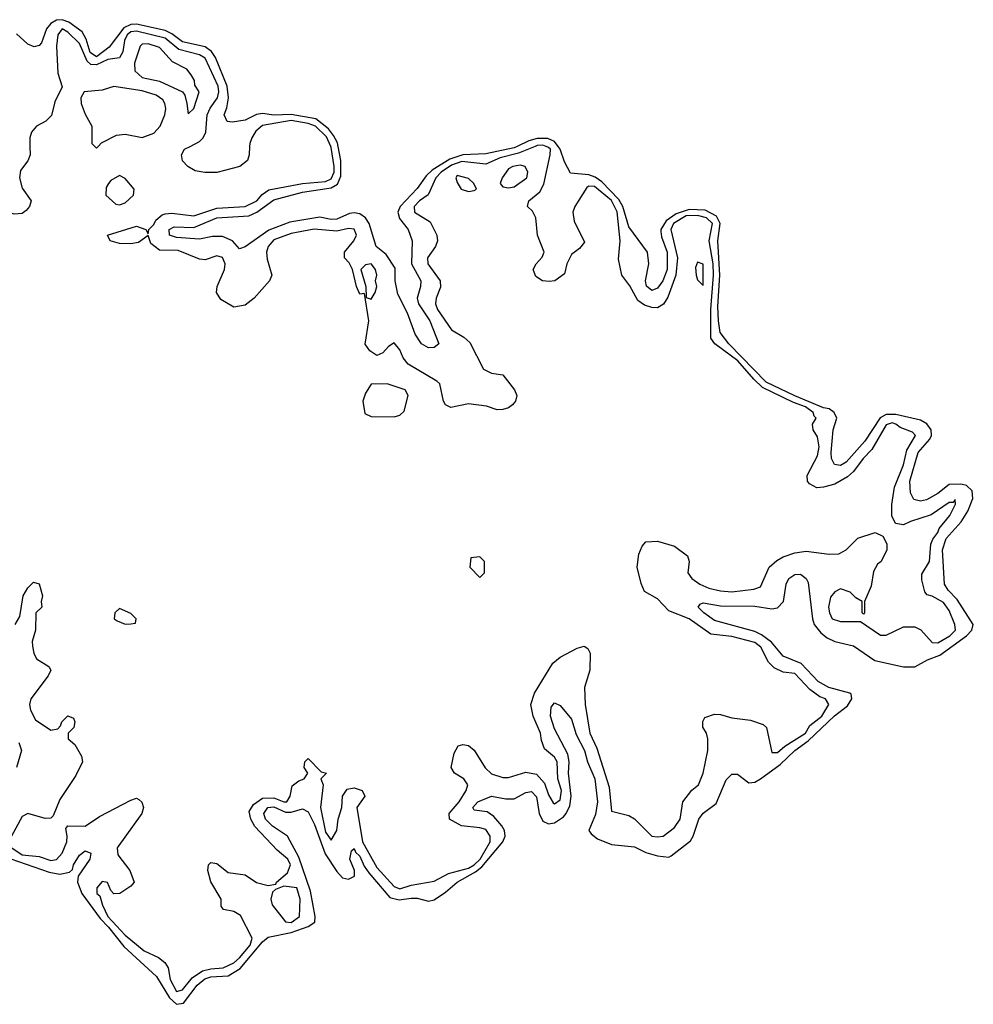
# Model space of a CAD drawing. Header units: inches. Extents: x 2710751 to 2829008, y 857003 to 965602.
# Tile 74 of 256: x 2761702 to 2765034, y 857003 to 860442. Entities that reach past the tile are written whole.
import ezdxf

# ---------------------------------------------------------------- set-up
doc = ezdxf.new("R2010")
doc.units = ezdxf.units.IN
doc.header["$MEASUREMENT"] = 0
doc.layers.add('C7865', color=7, linetype='Continuous')
doc.layers.add('C7866', color=7, linetype='Continuous')

msp = doc.modelspace()

# ---------------------------------------------------------------- linework, layer by layer
at = {"layer": 'C7865', "color": 2}
for points, elevation in [([(2761737.5, 860000), (2761738, 859970), (2761730.2, 859949.8), (2761704.5, 859915.5), (2761700.3, 859890), (2761710, 859854), (2761741.6, 859810), (2761736.3, 859790), (2761724.1, 859775.9), (2761710, 859765.2), (2761682.7, 859762.7), (2761650, 859775.1), (2761577.4, 859817.4), (2761560.3, 859840.3), (2761550, 859879.3), (2761530, 859900.5), (2761510, 859898.3), (2761481.8, 859878.2), (2761450, 859865.7), (2761418.8, 859878.8), (2761409.7, 859890), (2761407.1, 859910), (2761429.6, 859989.6), (2761426.6, 860000)], 6), ([(2761670.7, 857510.7), (2761804.8, 857464.8), (2761842, 857458), (2761875.9, 857464.1), (2761885.6, 857474.4), (2761889.6, 857490), (2761910, 857524), (2761930, 857538.8), (2761950, 857531), (2761946.8, 857510), (2761906, 857450), (2761903.8, 857430), (2761919.1, 857390), (2761982.2, 857302.2), (2762012.1, 857272.1), (2762065.3, 857205.3), (2762179.5, 857099.5), (2762225.2, 857025.2), (2762250, 857002.9), (2762273.5, 857006.5), (2762322.3, 857070), (2762348.5, 857091.5), (2762370, 857099.1), (2762430, 857102.2), (2762472.5, 857127.5), (2762550, 857220.9), (2762570, 857237.4), (2762650, 857253.8), (2762710, 857274.2), (2762733.1, 857290), (2762734.6, 857310), (2762718.3, 857398.3), (2762677.4, 857517.4), (2762637.4, 857590), (2762585, 857625), (2762560.4, 857650), (2762554.2, 857670), (2762568.3, 857690), (2762590, 857692.3), (2762630, 857674.6), (2762650, 857674.3), (2762690, 857685.3), (2762710, 857674.9), (2762731.2, 857631.2), (2762768.8, 857528.8), (2762810, 857466.7), (2762830, 857445.3), (2762850, 857439.6), (2762871.6, 857450), (2762871.8, 857470), (2762855.1, 857510), (2762861.2, 857538.8), (2762870, 857546.8), (2762874.7, 857534.7), (2762890, 857520.4), (2762905.4, 857485.4), (2762921.9, 857461.8), (2762995.5, 857375.5), (2763027.6, 857367.6), (2763070, 857374), (2763090, 857373.5), (2763130, 857363.2), (2763150, 857368.1), (2763190, 857394.4), (2763229.9, 857430.1), (2763294.8, 857465.2), (2763316.9, 857483.1), (2763389.8, 857570), (2763398.3, 857590), (2763395.8, 857610), (2763386.8, 857626.8), (2763358.7, 857658.7), (2763334.9, 857674.9), (2763290, 857681.2), (2763284.5, 857690), (2763302.7, 857710), (2763350, 857730.4), (2763400.6, 857720.6), (2763430, 857720.3), (2763470, 857743.1), (2763490, 857746.7), (2763507.7, 857727.7), (2763516.5, 857670), (2763530, 857642.4), (2763550, 857633.4), (2763570, 857636.5), (2763602.2, 857657.8), (2763611, 857669), (2763623.7, 857696.3), (2763628.2, 857730), (2763619.8, 857810), (2763621.8, 857850), (2763617.1, 857877.1), (2763570, 857965.2), (2763556.9, 858010), (2763559, 858041), (2763570, 858056), (2763590, 858047.3), (2763630, 857999.1), (2763645.8, 857945.8), (2763675.8, 857890), (2763686.3, 857850), (2763711.2, 857790), (2763720.2, 857710), (2763713.7, 857666.3), (2763690.4, 857610), (2763698.3, 857598.3), (2763721, 857581), (2763770, 857561.6), (2763850, 857553.4), (2763890, 857533.2), (2763930, 857521.3), (2763970, 857517.4), (2763978.6, 857521.4), (2764045.7, 857574.3), (2764055.1, 857590), (2764074.7, 857650), (2764089.8, 857670.2), (2764135.3, 857704.7), (2764170, 857786.8), (2764190, 857807.3), (2764210, 857807.3), (2764250, 857777.1), (2764270, 857778.7), (2764290, 857790.3), (2764358.9, 857841.1), (2764409.9, 857890.1), (2764457, 857923), (2764548.8, 858011.2), (2764594, 858046), (2764609.6, 858070), (2764606.8, 858086.8), (2764602, 858090), (2764529.4, 858110), (2764491.5, 858130), (2764433, 858193), (2764370, 858218.7), (2764328.3, 858268.3), (2764293.9, 858293.9), (2764270, 858305.8), (2764130, 858343.1), (2764092, 858370), (2764072.7, 858390), (2764079, 858401), (2764090, 858404.9), (2764150, 858394.9), (2764270, 858393.6), (2764330, 858384), (2764350, 858387.4), (2764371.1, 858410), (2764380.5, 858470), (2764389.6, 858490), (2764410, 858503.8), (2764430, 858505.5), (2764450, 858490.8), (2764456.5, 858476.5), (2764471.5, 858350), (2764477.4, 858330), (2764501, 858301), (2764523.1, 858283.1), (2764550, 858270.3), (2764615, 858255), (2764690, 858203.6), (2764790, 858182), (2764830, 858181.3), (2764873.9, 858206.1), (2764917.1, 858222.9), (2765009.8, 858290), (2765028.4, 858310), (2765034, 858330), (2764977.1, 858417.1), (2764945.7, 858450), (2764933.7, 858470), (2764926.1, 858590), (2764939.3, 858630), (2764991.1, 858688.9), (2765014.7, 858725.3), (2765032.7, 858770), (2765030, 858796.9), (2765010, 858815), (2764990, 858820.2), (2764950, 858819.3), (2764910, 858787.4), (2764870, 858765.3), (2764850, 858761), (2764826.7, 858766.7), (2764814.3, 858790), (2764812.3, 858830), (2764841.8, 858930), (2764882.6, 858977.4), (2764887.8, 858990), (2764886.2, 859010), (2764871.1, 859031.1), (2764850, 859044), (2764763.8, 859063.8), (2764730, 859062.9), (2764708.3, 859051.7), (2764654.7, 858970), (2764590, 858896.9), (2764570, 858884.7), (2764548.7, 858888.7), (2764538.9, 858910), (2764536.8, 858930), (2764544, 859010), (2764557.3, 859050), (2764548.2, 859070), (2764530, 859083.1), (2764510, 859087.1), (2764410, 859128.7), (2764310, 859176.5), (2764179.8, 859310), (2764149.9, 859349.9), (2764143, 859390), (2764141.1, 859441.1), (2764147.8, 859550), (2764141.4, 859670), (2764149.9, 859730), (2764136.6, 859756.6), (2764096.7, 859776.7), (2764040.7, 859779.3), (2763995.5, 859764.5), (2763960.4, 859739.6), (2763942, 859710), (2763942, 859702), (2763943.9, 859683.9), (2763963.6, 859630), (2763963.6, 859570), (2763948.8, 859530), (2763930, 859505.1), (2763910, 859497), (2763891.5, 859511.5), (2763888.2, 859530), (2763899.7, 859590), (2763895.6, 859630), (2763830, 859718.4), (2763808.7, 859790), (2763794.7, 859814.7), (2763736.3, 859876.3), (2763712.6, 859892.6), (2763690, 859900.2), (2763626, 859906), (2763605.4, 859945.4), (2763590.6, 859990.6), (2763583.2, 860000)], 2), ([(2761674.4, 857550), (2761710, 857524.8), (2761770, 857518.7), (2761810, 857505.3), (2761830, 857508.4), (2761850, 857530.8), (2761866.3, 857570), (2761867.8, 857590), (2761862.5, 857617.5), (2761870, 857626), (2761930, 857625.3), (2761980.5, 857659.5), (2762090, 857716.4), (2762110, 857723), (2762118.3, 857718.3), (2762128.5, 857708.5), (2762134, 857690), (2762128.5, 857670), (2762042.6, 857550), (2762044.8, 857524.8), (2762086, 857470), (2762101, 857430), (2762090, 857415.3), (2762052, 857390), (2762030, 857389), (2762020.4, 857400.4), (2762008.7, 857428.7), (2761990, 857431.8), (2761971, 857410), (2761971.3, 857390), (2761982, 857382), (2761990.8, 857349.2), (2762009.3, 857310), (2762070, 857243.9), (2762136.3, 857190), (2762186.1, 857166.1), (2762208.9, 857148.9), (2762220.5, 857130), (2762227.9, 857090), (2762250, 857047.4), (2762270, 857053), (2762304.2, 857095.8), (2762340.4, 857119.6), (2762370, 857127.3), (2762412.7, 857130), (2762450, 857148.2), (2762470, 857165.3), (2762506.9, 857210), (2762514.4, 857234.4), (2762472.6, 857312.6), (2762450, 857327), (2762414, 857334), (2762405.2, 857345.2), (2762406, 857370), (2762369.5, 857430.5), (2762359.5, 857470), (2762361.2, 857490), (2762370, 857498.8), (2762390, 857494.8), (2762430, 857463), (2762490, 857454.8), (2762528.8, 857428.8), (2762570, 857418), (2762597.2, 857422.8), (2762599, 857430), (2762637.6, 857462.4), (2762648.2, 857490), (2762638.3, 857510), (2762601.3, 857541.3), (2762523.6, 857623.6), (2762509.7, 857650), (2762503.9, 857676.1), (2762518.7, 857701.3), (2762550, 857723.2), (2762590, 857723.8), (2762624, 857710), (2762634.5, 857710), (2762647, 857730), (2762654.2, 857765.8), (2762677, 857783), (2762695.3, 857790), (2762708.7, 857810), (2762695.3, 857830), (2762698, 857850), (2762710, 857862), (2762755.3, 857815.3), (2762774, 857810), (2762754, 857790), (2762762, 857770), (2762752.2, 857690), (2762770, 857603.8), (2762790, 857576.3), (2762809.6, 857610), (2762814, 857650), (2762827, 857690), (2762829.5, 857730.5), (2762845.6, 857754.4), (2762870, 857758.8), (2762898, 857750), (2762907.3, 857730), (2762879.3, 857690), (2762899.3, 857570), (2762950, 857481.1), (2763010, 857414.9), (2763030, 857406.5), (2763070, 857419.1), (2763150, 857433.4), (2763200.4, 857459.6), (2763270, 857479), (2763289.7, 857490), (2763310.6, 857510), (2763345.1, 857570), (2763345.6, 857590), (2763330, 857613), (2763310, 857619.7), (2763245.9, 857625.9), (2763203.7, 857650), (2763202.7, 857670), (2763236.9, 857710), (2763261.6, 857750), (2763267, 857770), (2763253.2, 857790), (2763221.2, 857810), (2763209.7, 857829.7), (2763220.1, 857879.9), (2763234, 857906), (2763250, 857911), (2763270, 857907.3), (2763290, 857890.7), (2763328.7, 857828.7), (2763350, 857808.2), (2763390, 857795.5), (2763410, 857795.5), (2763470, 857814.4), (2763507.1, 857807.1), (2763535.1, 857775.1), (2763550, 857734.8), (2763566.3, 857706.3), (2763570, 857703), (2763590, 857717.3), (2763594.4, 857750), (2763582.6, 857790), (2763579.7, 857850), (2763570, 857866.6), (2763535.6, 857895.6), (2763524.7, 857924.7), (2763521.3, 857950), (2763496.3, 858010), (2763488.2, 858050), (2763500.4, 858090), (2763565, 858195), (2763590, 858215.8), (2763650, 858247.3), (2763674, 858254), (2763686.4, 858246.4), (2763694.8, 858230), (2763693.4, 858170), (2763675.5, 858110), (2763677.1, 858050), (2763694, 857950), (2763718.2, 857898.2), (2763761.8, 857761.8), (2763770, 857678), (2763830, 857662.8), (2763850, 857650.7), (2763910, 857590.8), (2763930, 857587.7), (2763950, 857590.8), (2763990, 857621), (2764009.3, 857650), (2764019.3, 857710), (2764050, 857751), (2764074, 857770), (2764089.4, 857810.6), (2764106, 857890), (2764106, 857930), (2764101.2, 857950), (2764089.2, 857970.8), (2764089.1, 857990.9), (2764095.3, 858004.7), (2764130, 858016), (2764150, 858014.8), (2764190, 858004), (2764255.3, 857995.3), (2764299.8, 857979.8), (2764311, 857970), (2764330, 857882), (2764350, 857883), (2764375.1, 857905), (2764447.8, 857950), (2764463.2, 857976.8), (2764504.5, 858010), (2764529.3, 858050), (2764517.2, 858070), (2764497.5, 858077.5), (2764462.6, 858102.6), (2764410, 858158), (2764370, 858163.6), (2764338.2, 858178.2), (2764318.5, 858198.5), (2764291.1, 858250), (2764270, 858267.2), (2764190, 858288.3), (2764116.4, 858296.4), (2764041.2, 858350), (2763970, 858377.2), (2763930, 858419), (2763885.2, 858445.2), (2763872.9, 858472.9), (2763859.3, 858530), (2763865.1, 858574.9), (2763877.2, 858602.8), (2763890, 858618), (2763930, 858620.7), (2763990, 858602.8), (2764034.8, 858570), (2764040.7, 858550), (2764036.3, 858510), (2764050.8, 858490), (2764078.8, 858470), (2764110, 858456.4), (2764150, 858447), (2764190, 858444.2), (2764267.2, 858452.8), (2764290, 858461), (2764320.9, 858530), (2764346.9, 858553.1), (2764370, 858566), (2764410, 858580.5), (2764450, 858586), (2764530, 858574.8), (2764564, 858576), (2764589.1, 858590.9), (2764630, 858631.3), (2764691.3, 858651.3), (2764718, 858638), (2764731.6, 858611.6), (2764732, 858590), (2764712, 858550), (2764699.6, 858540.4), (2764685.4, 858514.6), (2764676.9, 858463.1), (2764654, 858410), (2764654, 858370), (2764650, 858366), (2764646, 858370), (2764646, 858410), (2764623.1, 858423.1), (2764603.1, 858443.1), (2764570, 858454), (2764550, 858444), (2764534.4, 858425.6), (2764528, 858390), (2764531, 858370), (2764541, 858350), (2764570, 858340.7), (2764639.6, 858339.6), (2764710, 858292), (2764730, 858292), (2764790, 858322), (2764830, 858322), (2764851.1, 858311.1), (2764890, 858267.3), (2764910, 858266), (2764952, 858290), (2764971.3, 858310), (2764969.3, 858330), (2764950, 858379), (2764930, 858406), (2764890, 858429), (2764873.2, 858433.2), (2764864, 858444), (2764854.6, 858485.4), (2764854.6, 858505.4), (2764881.2, 858550), (2764885.2, 858610), (2764892.3, 858627.7), (2764910, 858651), (2764914.9, 858665.1), (2764951.6, 858710), (2764971.8, 858750), (2764970, 858766), (2764963.6, 858756.4), (2764950, 858756), (2764886.7, 858713.3), (2764814, 858690), (2764790, 858678), (2764762, 858682), (2764749, 858709), (2764749.4, 858749.4), (2764758, 858810), (2764790, 858887.3), (2764801.2, 858938.8), (2764832, 858990), (2764821.5, 859001.5), (2764778, 859018), (2764763.7, 859030), (2764750, 859034.2), (2764730, 859027.3), (2764679, 858941), (2764649.1, 858910), (2764615.6, 858864.4), (2764594.7, 858845.3), (2764550, 858819.7), (2764510, 858809.6), (2764487.6, 858807.6), (2764461.5, 858821.5), (2764454, 858830), (2764453.2, 858850), (2764490, 858918.8), (2764495.6, 858950), (2764490, 858985.2), (2764474.5, 859010), (2764472, 859030), (2764485.2, 859050), (2764477.6, 859057.6), (2764474.3, 859070), (2764447.8, 859090), (2764405.6, 859105.6), (2764297.6, 859157.6), (2764266.5, 859186.5), (2764211.3, 859251.3), (2764131.3, 859310), (2764117.3, 859330), (2764116.9, 859430), (2764126.6, 859550), (2764124.6, 859590), (2764111.3, 859670), (2764122.5, 859730), (2764102, 859750), (2764070, 859758.2), (2764030, 859756.7), (2763986.3, 859730), (2763976.8, 859710), (2764000.2, 859610), (2763994, 859550), (2763966.5, 859473.5), (2763951.2, 859448.8), (2763930, 859435.8), (2763910, 859437.4), (2763885.5, 859445.5), (2763862, 859462), (2763833.2, 859513.2), (2763805.4, 859550), (2763794, 859606), (2763799.8, 859670), (2763790, 859771.6), (2763770, 859810.7), (2763710, 859859.8), (2763690, 859861.3), (2763683.8, 859856.2), (2763642, 859790), (2763634.9, 859770), (2763639.1, 859739.1), (2763675.3, 859664.7), (2763657.3, 859642.7), (2763630, 859622), (2763614, 859590), (2763604.9, 859555.1), (2763571.3, 859530), (2763552.3, 859527.7), (2763528, 859530), (2763505.4, 859545.4), (2763496, 859570), (2763506, 859590), (2763527.5, 859612.5), (2763534.5, 859630), (2763511.5, 859690), (2763505.7, 859750), (2763493.5, 859773.5), (2763476, 859790), (2763481.2, 859810), (2763519.4, 859840.6), (2763532.6, 859867.4), (2763555.8, 859970), (2763556.2, 859990), (2763550, 859996.5), (2763540.9, 860000)], 6), ([(2761964, 860000), (2761970, 859994), (2761975.6, 860000)], 10), ([(2763503.4, 860000), (2763444.4, 859975.6), (2763380.2, 859959.8), (2763330, 859938), (2763246.5, 859946.5), (2763210, 859934.5), (2763174, 859910), (2763155.2, 859890), (2763129.2, 859830.8), (2763098.4, 859810), (2763080.3, 859790), (2763081.6, 859770), (2763136.5, 859736.5), (2763159.1, 859690), (2763161.6, 859670), (2763154.9, 859650), (2763127, 859610), (2763127.4, 859590), (2763170.4, 859530), (2763172.3, 859507.7), (2763157.1, 859470), (2763154.4, 859450), (2763162, 859430), (2763210, 859359.5), (2763253.9, 859333.9), (2763275, 859315), (2763322, 859222), (2763350, 859207.3), (2763390, 859202), (2763431, 859150), (2763438.8, 859130), (2763434, 859110), (2763423.4, 859096.6), (2763410, 859086.6), (2763390, 859080.9), (2763370, 859079.3), (2763332.7, 859092.7), (2763270, 859100.7), (2763207.8, 859087.8), (2763190, 859097.2), (2763182, 859110), (2763169.4, 859170), (2763159.7, 859179.7), (2763059.3, 859239.3), (2763041.3, 859261.3), (2763030, 859289), (2763010, 859313.2), (2762990, 859301.2), (2762970, 859279), (2762950, 859269.3), (2762925.6, 859285.6), (2762909.2, 859309.2), (2762921.6, 859390), (2762906, 859486), (2762890, 859484), (2762878, 859510), (2762865.1, 859570), (2762852.8, 859592.8), (2762836, 859610), (2762837, 859630), (2762869.6, 859670), (2762878.9, 859690), (2762870, 859711.1), (2762850, 859713.1), (2762810, 859703.8), (2762730, 859710.8), (2762650, 859695.8), (2762590, 859673.3), (2762570.2, 859650), (2762564, 859630), (2762566.4, 859606.4), (2762582.8, 859550), (2762574.8, 859530), (2762521, 859470), (2762490, 859445.2), (2762450, 859438), (2762404.9, 859464.9), (2762389.5, 859489.5), (2762391.8, 859510), (2762417.6, 859570), (2762419.6, 859590), (2762410, 859612), (2762390, 859617), (2762350, 859603.6), (2762330, 859605.6), (2762255.9, 859635.9), (2762190, 859637), (2762160.1, 859660.1), (2762150, 859688), (2762116.3, 859663.7), (2762090, 859659.3), (2762050, 859660.9), (2762018, 859670), (2762008, 859690), (2762110, 859721), (2762142, 859710), (2762150, 859694), (2762153.2, 859710), (2762170, 859726.8), (2762177.7, 859742.3), (2762198.9, 859761.1), (2762210, 859764.4), (2762233.7, 859766.3), (2762310, 859756.9), (2762390, 859783.5), (2762490, 859789.4), (2762529.7, 859810), (2762548.3, 859831.7), (2762572.3, 859847.7), (2762690, 859870.2), (2762770, 859877.4), (2762790, 859886.5), (2762799.9, 859910), (2762800.2, 859930), (2762790, 859996.2), (2762788.3, 860000)], 6), ([(2763440.1, 860000), (2763430, 859995.2), (2763330, 859974.4), (2763250, 859969.9), (2763204.4, 859955.6), (2763143.3, 859916.7), (2763122.5, 859897.5), (2763090, 859852.8), (2763031.3, 859790), (2763022.7, 859770), (2763028.2, 859748.2), (2763059.1, 859710), (2763073.4, 859670), (2763070.3, 859590), (2763103.1, 859530), (2763102.4, 859510), (2763090.4, 859470), (2763095.3, 859450), (2763135.2, 859390), (2763166, 859310), (2763150, 859297.2), (2763130, 859296), (2763106, 859310), (2763083.5, 859343.5), (2763056.9, 859416.9), (2763023.3, 859483.3), (2763014, 859530), (2763014, 859574), (2762982.3, 859622.3), (2762947, 859650), (2762923, 859730), (2762909.8, 859749.8), (2762890, 859764.2), (2762870, 859768.2), (2762854.6, 859765.4), (2762810, 859745.7), (2762790, 859744.7), (2762750, 859752.4), (2762645.3, 859734.7), (2762572.4, 859707.6), (2762490, 859648.7), (2762470, 859642), (2762445.2, 859670), (2762410, 859684.7), (2762374.9, 859685.1), (2762330, 859676.2), (2762250, 859681.7), (2762224.5, 859690), (2762223.6, 859710), (2762241.3, 859718.7), (2762310, 859716.9), (2762390, 859750.2), (2762502.7, 859757.3), (2762530, 859770.2), (2762590, 859813.2), (2762690, 859839.8), (2762790, 859855), (2762811.6, 859868.4), (2762824, 859896), (2762824.2, 859950), (2762814, 860000)], 2), ([(2762504.9, 860000), (2762503.8, 859970), (2762497.3, 859950), (2762470.7, 859930), (2762390, 859908.4), (2762348.1, 859908.1), (2762314.2, 859914.2), (2762289.5, 859929.5), (2762270, 859949), (2762267, 859970), (2762277.2, 859990), (2762297.2, 860000)], 6), ([(2761686, 858330), (2761702.5, 858357.5), (2761713.2, 858430), (2761730, 858458), (2761750, 858478), (2761770, 858472), (2761781, 858430), (2761776, 858410), (2761778.8, 858390), (2761758, 858370), (2761756.3, 858310), (2761744.7, 858270), (2761746, 858254), (2761750.7, 858230), (2761760.7, 858210), (2761802.8, 858182.8), (2761810.6, 858170), (2761800.7, 858150), (2761740.5, 858070), (2761735.5, 858050), (2761739.1, 858030), (2761757.1, 857997.1), (2761810, 857961), (2761835.3, 857964.7), (2761844.7, 857975.3), (2761849.2, 857990), (2761870, 858010.5), (2761890, 858002), (2761894, 857990), (2761890.6, 857970), (2761871.3, 857950), (2761871.3, 857930), (2761894.8, 857910), (2761918, 857870), (2761921, 857850), (2761898, 857802), (2761841.5, 857718.5), (2761818.8, 857661.2), (2761810, 857653.2), (2761790, 857652.3), (2761730, 857669), (2761710, 857659), (2761673.4, 857590)], 6), ([(2761698, 857918), (2761707.9, 857890), (2761690.2, 857830)], 2)]:
    msp.add_lwpolyline(points, dxfattribs=dict(at, elevation=elevation))
for points, elevation in [([(2763450, 859934.5), (2763424.7, 859930), (2763410, 859921.2), (2763387.3, 859890), (2763381, 859870), (2763390, 859858), (2763410, 859854.8), (2763430, 859858.8), (2763474, 859890), (2763477.2, 859910), (2763468, 859930)], 10), ([(2762050, 859898), (2762019.6, 859880.4), (2762012, 859870), (2762003.6, 859856.4), (2762002, 859830), (2762038, 859798), (2762050, 859796), (2762070, 859802.8), (2762099, 859830), (2762102, 859850), (2762070, 859888)], 10), ([(2763230, 859898), (2763226, 859890), (2763230, 859874), (2763244.7, 859850), (2763270, 859842.8), (2763290, 859846), (2763298, 859850), (2763288, 859870), (2763270, 859888)], 10), ([(2762930, 859589.3), (2762910, 859586.6), (2762893.4, 859570), (2762910.9, 859510.9), (2762912, 859472), (2762930, 859466), (2762944, 859490), (2762949, 859510), (2762945.2, 859530), (2762949.3, 859550), (2762944.5, 859570)], 6), ([(2764070, 859595.3), (2764062.8, 859577.2), (2764066, 859550), (2764070, 859534), (2764090, 859514), (2764090, 859588)], 10), ([(2762986, 859170), (2762930, 859168.7), (2762910, 859138), (2762901, 859110), (2762907.1, 859067.1), (2762930, 859056), (2763010, 859054.8), (2763030, 859061), (2763044.7, 859075.3), (2763059, 859130), (2763049, 859150)], 10), ([(2763310, 858566), (2763278, 858562), (2763274, 858530), (2763310, 858494), (2763326, 858510), (2763326, 858550)], 10), ([(2762050, 858386), (2762034, 858370), (2762032, 858350), (2762042, 858342), (2762070, 858331.3), (2762090, 858332), (2762106, 858334), (2762108, 858350), (2762090, 858368)], 10), ([(2762624, 857416), (2762595.9, 857404.1), (2762585.2, 857394.8), (2762579.3, 857370), (2762583.8, 857350), (2762630, 857290.7), (2762650, 857288.2), (2762679.5, 857310), (2762681.6, 857370), (2762669.5, 857409.5)], 6)]:
    msp.add_lwpolyline(points, close=True, dxfattribs=dict(at, elevation=elevation))
at = {"layer": 'C7866', "color": 2}
for points, elevation in [([(2762814, 860000), (2762811.6, 860011.7), (2762798.4, 860038.4), (2762780.9, 860060.9), (2762736, 860096), (2762650, 860111.3), (2762590, 860108.4), (2762550, 860114.6), (2762529.3, 860110.7), (2762490, 860092), (2762444.7, 860084.7), (2762426.8, 860086.8), (2762416, 860110), (2762425.4, 860134.6), (2762431, 860169), (2762426.9, 860210), (2762385.7, 860310), (2762371.6, 860331.6), (2762350, 860347.3), (2762270, 860365.2), (2762233.6, 860393.6), (2762210, 860404.5), (2762110, 860426.9), (2762090, 860426.1), (2762065.6, 860414.4), (2762013.9, 860346.1), (2761970, 860313.2), (2761947.9, 860327.9), (2761934, 860374), (2761919.6, 860399.6), (2761873.7, 860433.7), (2761850, 860442.4), (2761830, 860440.3), (2761810.8, 860429.2), (2761794.9, 860410), (2761778.3, 860361.7), (2761770, 860352.3), (2761752.5, 860347.5), (2761730, 860357), (2761690, 860392.6)], 2), ([(2762297.2, 860000), (2762330, 860016.5), (2762342.6, 860030), (2762352.3, 860050), (2762357.2, 860110), (2762366.9, 860133.1), (2762392.8, 860170), (2762398, 860190), (2762395, 860210), (2762350, 860307.6), (2762330, 860319.8), (2762258, 860338), (2762210, 860378.3), (2762110, 860402.8), (2762090, 860399.5), (2762077.2, 860390), (2762067.5, 860370), (2762061.6, 860330), (2762050, 860309.6), (2762010, 860303.5), (2761970, 860285), (2761950, 860286.4), (2761937.6, 860297.6), (2761910, 860359.1), (2761870, 860399.1), (2761849.5, 860410.5), (2761834.9, 860390), (2761830.3, 860350), (2761835.3, 860255.3), (2761850, 860208), (2761824.9, 860155.1), (2761812.7, 860107.3), (2761792.5, 860087.5), (2761760.7, 860070), (2761742.4, 860050), (2761737, 860030), (2761737.5, 860000)], 6), ([(2761975.6, 860000), (2761987.3, 860012.7), (2762040.4, 860039.6), (2762070, 860042), (2762130, 860031), (2762170, 860046), (2762192.7, 860070), (2762209.3, 860110), (2762212.1, 860132.1), (2762209.3, 860150), (2762202, 860162), (2762178.4, 860178.4), (2762130, 860194), (2762030.9, 860209.1), (2761990, 860196), (2761926.8, 860190), (2761914.8, 860170), (2761916, 860150), (2761930, 860112), (2761954, 860070), (2761954, 860010), (2761964, 860000)], 10), ([(2762788.3, 860000), (2762773.1, 860033.2), (2762735.8, 860070), (2762710, 860079.6), (2762650, 860089.9), (2762550, 860072.4), (2762527, 860053), (2762512.9, 860030), (2762505.3, 860010), (2762504.9, 860000)], 6), ([(2763583.2, 860000), (2763570, 860017.1), (2763547.6, 860027.6), (2763510, 860027.5), (2763480.6, 860019.3), (2763440.1, 860000)], 2), ([(2763540.9, 860000), (2763530, 860004.2), (2763510, 860002.7), (2763503.4, 860000)], 6)]:
    msp.add_lwpolyline(points, dxfattribs=dict(at, elevation=elevation))
at = {"layer": 'C7866', "color": 2, "elevation": 10}
msp.add_lwpolyline([(2762150, 860358), (2762130, 860357), (2762123, 860350), (2762103.1, 860290), (2762104.1, 860264.1), (2762130, 860240.7), (2762190, 860227.3), (2762271, 860191), (2762278.8, 860178.8), (2762286, 860150), (2762290, 860114), (2762310, 860132), (2762328.7, 860190), (2762313.6, 860213.6), (2762312.7, 860230), (2762301.2, 860250), (2762285.2, 860270), (2762235.1, 860295.1), (2762190, 860345.1)], close=True, dxfattribs=at)

doc.saveas('drawing.dxf')
